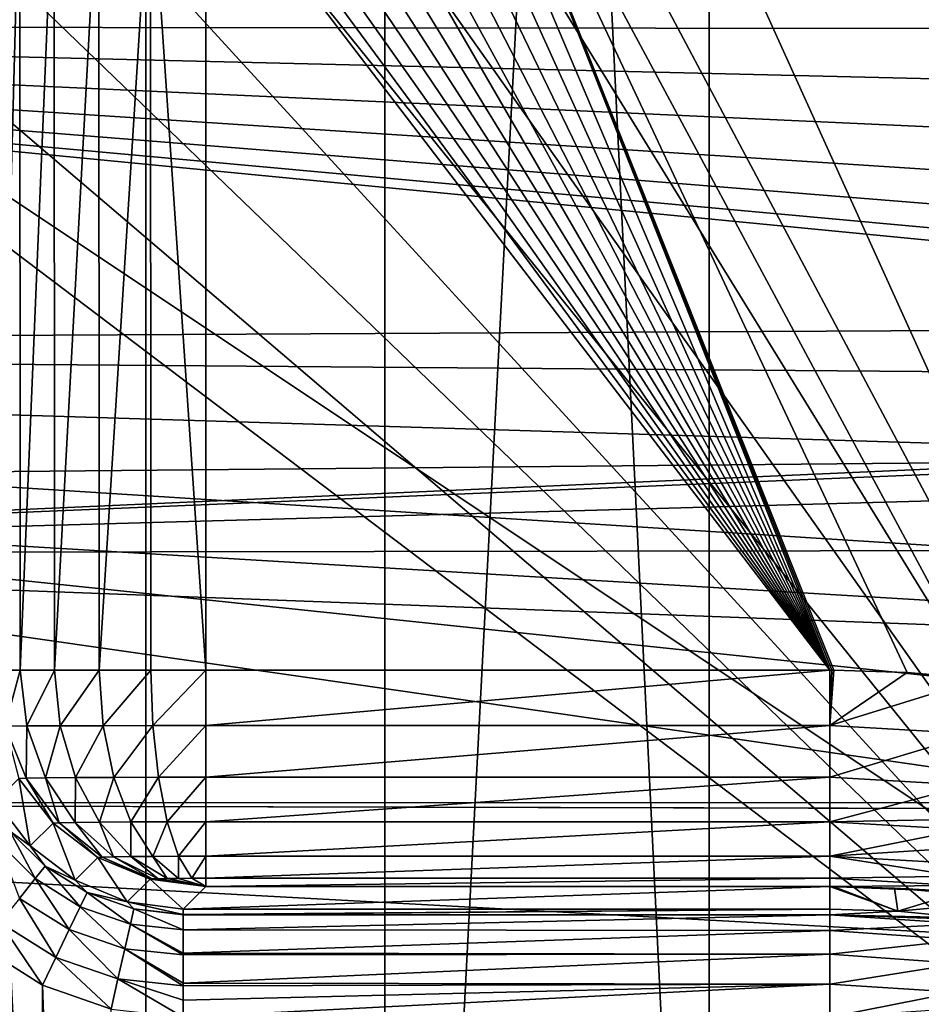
# Model space of a CAD drawing. Header units: millimetres. Extents: x -40 to 40, y -40 to 40.
# Tile 108 of 256: x -26.7 to -22.6, y 4.6 to 9.1. Entities that reach past the tile are written whole.
import ezdxf

# ---------------------------------------------------------------- set-up
doc = ezdxf.new("R2010")
doc.units = ezdxf.units.MM
doc.header["$LTSCALE"] = 26.699852
for name, color, linetype in [('1', 7, 'CONTINUOUS'), ('104', 7, 'CONTINUOUS'), ('109', 7, 'CONTINUOUS'), ('139', 7, 'CONTINUOUS'), ('142', 7, 'CONTINUOUS'), ('146', 7, 'CONTINUOUS'), ('16', 7, 'CONTINUOUS'), ('48', 7, 'CONTINUOUS'), ('60', 7, 'CONTINUOUS'), ('629', 7, 'CONTINUOUS'), ('763', 7, 'CONTINUOUS'), ('764', 7, 'CONTINUOUS'), ('765', 7, 'CONTINUOUS'), ('771', 7, 'CONTINUOUS'), ('778', 7, 'CONTINUOUS'), ('779', 7, 'CONTINUOUS'), ('780', 7, 'CONTINUOUS'), ('781', 7, 'CONTINUOUS'), ('782', 7, 'CONTINUOUS'), ('783', 7, 'CONTINUOUS'), ('785', 7, 'CONTINUOUS')]:
    doc.layers.add(name, color=color, linetype=linetype)

msp = doc.modelspace()

# ---------------------------------------------------------------- linework, layer by layer
at = {"layer": '1', "linetype": 'Continuous'}
for points in [[(-21.9451, 32.843), (-25.0583, 30.5341), (-21.9445, -32.8434), (-21.9451, 32.843)], [(-25.0583, 30.5341), (-27.9306, 27.9309), (-25.0582, -30.5342), (-25.0583, 30.5341)], [(-21.9445, -32.8434), (-25.0583, 30.5341), (-25.0582, -30.5342), (-21.9445, -32.8434)], [(-25.0582, -30.5342), (-27.9306, 27.9309), (-27.9309, -27.9306), (-25.0582, -30.5342)]]:
    msp.add_3dface(points, dxfattribs=at)
at = {"layer": '104', "linetype": 'Continuous'}
for points in [[(-30.4337, 9.8888, -730), (-31.3007, 6.6534, -730), (0, 8.05, -730), (-30.4337, 9.8888, -730)], [(30.4335, 9.8895, -730), (-30.4337, 9.8888, -730), (0, 8.05, -730), (30.4335, 9.8895, -730)], [(0, 8.05, -730), (-31.3007, 6.6534, -730), (-1.5705, 7.8953, -730), (0, 8.05, -730)], [(-1.5705, 7.8953, -730), (-31.3007, 6.6534, -730), (-3.0804, 7.4373, -730), (-1.5705, 7.8953, -730)], [(-3.0804, 7.4373, -730), (-31.3007, 6.6534, -730), (-4.4723, 6.6933, -730), (-3.0804, 7.4373, -730)], [(-31.3007, 6.6534, -730), (-31.8247, 3.3452, -730), (-5.6924, 5.6921, -730), (-31.3007, 6.6534, -730)], [(-4.4723, 6.6933, -730), (-31.3007, 6.6534, -730), (-5.6924, 5.6921, -730), (-4.4723, 6.6933, -730)], [(-31.8247, 3.3452, -730), (-23.483, 3.9707, -730), (-5.6924, 5.6921, -730), (-31.8247, 3.3452, -730)], [(-5.6924, 5.6921, -730), (-23.483, 3.9707, -730), (-6.6934, 4.4723, -730), (-5.6924, 5.6921, -730)]]:
    msp.add_3dface(points, dxfattribs=at)
at = {"layer": '109', "linetype": 'Continuous'}
for points in [[(-31.74, 6.9873, -733), (-30.7983, 10.3786, -733), (-7.9072, 7.2087, -733), (-31.74, 6.9873, -733)], [(-7.9072, 7.2087, -733), (-30.7983, 10.3786, -733), (-6.4476, 8.5392, -733), (-7.9072, 7.2087, -733)], [(-6.4476, 8.5392, -733), (-30.7983, 10.3786, -733), (-4.7692, 9.5784, -733), (-6.4476, 8.5392, -733)], [(-9.0973, 5.6329, -733), (-31.74, 6.9873, -733), (-7.9072, 7.2087, -733), (-9.0973, 5.6329, -733)], [(-32.3094, 3.515, -733), (-31.74, 6.9873, -733), (-9.9773, 3.8656, -733), (-32.3094, 3.515, -733)], [(-9.9773, 3.8656, -733), (-31.74, 6.9873, -733), (-9.0973, 5.6329, -733), (-9.9773, 3.8656, -733)]]:
    msp.add_3dface(points, dxfattribs=at)
at = {"layer": '139', "linetype": 'Continuous'}
for points in [[(-26.6422, -4.6571, -733), (-26.9267, 4.8358, -733), (-26.9268, -4.8359, -733), (-26.6422, -4.6571, -733)], [(-26.6426, 4.6573, -733), (-26.9267, 4.8358, -733), (-26.6422, -4.6571, -733), (-26.6426, 4.6573, -733)], [(-26.3254, 4.5463, -733), (-26.6426, 4.6573, -733), (-26.3254, -4.5463, -733), (-26.3254, 4.5463, -733)], [(-26.3254, -4.5463, -733), (-26.6426, 4.6573, -733), (-26.6422, -4.6571, -733), (-26.3254, -4.5463, -733)]]:
    msp.add_3dface(points, dxfattribs=at)
at = {"layer": '142', "linetype": 'Continuous'}
for points in [[(-20.7159, 3.4651, -743.4395), (-25.6898, 14.4411, -743.2479), (-20.5297, 14.5087, -743.2467), (-20.7159, 3.4651, -743.4395)], [(-26.4436, 14.2402, -743.2514), (-25.6898, 14.4411, -743.2479), (-20.7159, 3.4651, -743.4395), (-26.4436, 14.2402, -743.2514)], [(-27.1523, 13.9117, -743.2572), (-26.4436, 14.2402, -743.2514), (-20.7159, 3.4651, -743.4395), (-27.1523, 13.9117, -743.2572)], [(-27.793, 13.466, -743.2649), (-27.1523, 13.9117, -743.2572), (-20.7159, 3.4651, -743.4395), (-27.793, 13.466, -743.2649)], [(-28.3466, 12.9168, -743.2745), (-27.793, 13.466, -743.2649), (-20.7159, 3.4651, -743.4395), (-28.3466, 12.9168, -743.2745)], [(-28.7971, 12.2804, -743.2856), (-28.3466, 12.9168, -743.2745), (-20.7159, 3.4651, -743.4395), (-28.7971, 12.2804, -743.2856)], [(-29.131, 11.5755, -743.2979), (-28.7971, 12.2804, -743.2856), (-20.7159, 3.4651, -743.4395), (-29.131, 11.5755, -743.2979)], [(-29.338, 10.8245, -743.3111), (-29.131, 11.5755, -743.2979), (-20.7159, 3.4651, -743.4395), (-29.338, 10.8245, -743.3111)], [(-29.4123, 10.048, -743.3246), (-29.338, 10.8245, -743.3111), (-20.7159, 3.4651, -743.4395), (-29.4123, 10.048, -743.3246)], [(-29.4698, 3.4651, -743.4395), (-29.4123, 10.048, -743.3246), (-20.7159, 3.4651, -743.4395), (-29.4698, 3.4651, -743.4395)]]:
    msp.add_3dface(points, dxfattribs=at)
at = {"layer": '146', "linetype": 'Continuous'}
for points in [[(-29.4827, 1.9913, -823.9652), (-24.9125, 14.5088, -823.7467), (-2.4565, 1.9913, -823.9652), (-29.4827, 1.9913, -823.9652)], [(-24.9125, 14.5088, -823.7467), (-29.4827, 1.9913, -823.9652), (-25.6898, 14.4411, -823.7479), (-24.9125, 14.5088, -823.7467)], [(-24.9125, 14.5088, -823.7467), (-1.7467, 14.5087, -823.7467), (-2.4565, 1.9913, -823.9652), (-24.9125, 14.5088, -823.7467)], [(-25.6898, 14.4411, -823.7479), (-29.4827, 1.9913, -823.9652), (-26.4436, 14.2402, -823.7514), (-25.6898, 14.4411, -823.7479)], [(-26.4436, 14.2402, -823.7514), (-29.4827, 1.9913, -823.9652), (-27.1523, 13.9117, -823.7572), (-26.4436, 14.2402, -823.7514)]]:
    msp.add_3dface(points, dxfattribs=at)
at = {"layer": '16', "linetype": 'Continuous'}
for points in [[(-32.7609, 9.0952, -3.5), (-31.5856, 12.5838, -3.5), (1.9612, 9.8127, -3.5), (-32.7609, 9.0952, -3.5)], [(1.7737, 9.0524, -3.5), (-32.7609, 9.0952, -3.5), (1.9612, 9.8127, -3.5), (1.7737, 9.0524, -3.5)], [(-33.5521, 5.5004, -3.5), (-32.7609, 9.0952, -3.5), (4.2222, 5.5047, -3.5), (-33.5521, 5.5004, -3.5)], [(1.7737, 8.2688, -3.5), (-32.7609, 9.0952, -3.5), (1.7737, 9.0524, -3.5), (1.7737, 8.2688, -3.5)], [(1.9613, 7.5076, -3.5), (-32.7609, 9.0952, -3.5), (1.7737, 8.2688, -3.5), (1.9613, 7.5076, -3.5)], [(2.3253, 6.814, -3.5), (-32.7609, 9.0952, -3.5), (1.9613, 7.5076, -3.5), (2.3253, 6.814, -3.5)], [(2.8449, 6.2276, -3.5), (-32.7609, 9.0952, -3.5), (2.3253, 6.814, -3.5), (2.8449, 6.2276, -3.5)], [(3.4895, 5.7826, -3.5), (-32.7609, 9.0952, -3.5), (2.8449, 6.2276, -3.5), (3.4895, 5.7826, -3.5)], [(4.2222, 5.5047, -3.5), (-32.7609, 9.0952, -3.5), (3.4895, 5.7826, -3.5), (4.2222, 5.5047, -3.5)], [(-33.9501, 1.8406, -3.5), (-33.5521, 5.5004, -3.5), (33.9501, 1.8406, -3.5), (-33.9501, 1.8406, -3.5)], [(5, 5.4103, -3.5), (-33.5521, 5.5004, -3.5), (4.2222, 5.5047, -3.5), (5, 5.4103, -3.5)], [(33.9501, 1.8406, -3.5), (-33.5521, 5.5004, -3.5), (5, 5.4103, -3.5), (33.9501, 1.8406, -3.5)]]:
    msp.add_3dface(points, dxfattribs=at)
at = {"layer": '48', "linetype": 'Continuous'}
for points in [[(-37.0295, 7.6106, -14), (-36.0693, 11.3184, -14), (-1.5504, 7.7938, -14), (-37.0295, 7.6106, -14)], [(-36.0693, 11.3184, -14), (36.0695, 11.3179, -14), (0.0011, 7.9465, -14), (-36.0693, 11.3184, -14)], [(-1.5504, 7.7938, -14), (-36.0693, 11.3184, -14), (-0.7781, 7.9084, -14), (-1.5504, 7.7938, -14)], [(-0.7781, 7.9084, -14), (-36.0693, 11.3184, -14), (0.0011, 7.9465, -14), (-0.7781, 7.9084, -14)], [(-3.0415, 7.3415, -14), (-37.0295, 7.6106, -14), (-1.5504, 7.7938, -14), (-3.0415, 7.3415, -14)], [(-37.6094, 3.8257, -14), (-37.0295, 7.6106, -14), (-6.6072, 4.415, -14), (-37.6094, 3.8257, -14)], [(-6.6072, 4.415, -14), (-37.0295, 7.6106, -14), (-5.6189, 5.6192, -14), (-6.6072, 4.415, -14)], [(-5.6189, 5.6192, -14), (-37.0295, 7.6106, -14), (-4.4148, 6.6073, -14), (-5.6189, 5.6192, -14)], [(-4.4148, 6.6073, -14), (-37.0295, 7.6106, -14), (-3.0415, 7.3415, -14), (-4.4148, 6.6073, -14)]]:
    msp.add_3dface(points, dxfattribs=at)
at = {"layer": '60', "linetype": 'Continuous'}
for points in [[(-23.5587, 26.1655, -11.5), (-23.5583, -26.1659, -11.5), (-20.6948, 28.4846, -11.5), (-23.5587, 26.1655, -11.5)], [(-23.5583, -26.1659, -11.5), (-20.6939, -28.4853, -11.5), (-20.6948, 28.4846, -11.5), (-23.5583, -26.1659, -11.5)], [(-26.165, 23.5593, -11.5), (-26.1645, -23.5599, -11.5), (-23.5587, 26.1655, -11.5), (-26.165, 23.5593, -11.5)], [(-26.1645, -23.5599, -11.5), (-23.5583, -26.1659, -11.5), (-23.5587, 26.1655, -11.5), (-26.1645, -23.5599, -11.5)], [(-28.4841, 20.6956, -11.5), (-28.4837, -20.6961, -11.5), (-26.165, 23.5593, -11.5), (-28.4841, 20.6956, -11.5)], [(-28.4837, -20.6961, -11.5), (-26.1645, -23.5599, -11.5), (-26.165, 23.5593, -11.5), (-28.4837, -20.6961, -11.5)]]:
    msp.add_3dface(points, dxfattribs=at)
at = {"layer": '629', "linetype": 'Continuous'}
for points in [[(-17.5509, 14.5087, -821.2533), (-29.4123, 10.048, -821.1754), (-17.7718, 2.286, -821.0399), (-17.5509, 14.5087, -821.2533)], [(-29.4123, 10.048, -821.1754), (-29.4827, 1.9913, -821.0348), (-17.7718, 2.286, -821.0399), (-29.4123, 10.048, -821.1754)]]:
    msp.add_3dface(points, dxfattribs=at)
at = {"layer": '763', "linetype": 'Continuous'}
for points in [[(-23, 5.0086, -733.4913), (-23, 4.982, -733.3389), (-22.6855, 4.9987, -733.4913), (-23, 5.0086, -733.4913)], [(-23, 4.982, -733.3389), (-22.3723, 4.9691, -733.4913), (-22.6855, 4.9987, -733.4913), (-23, 4.982, -733.3389)], [(-22.3733, 4.9615, -733.4124), (-22.3723, 4.9691, -733.4913), (-23, 4.982, -733.3389), (-22.3733, 4.9615, -733.4124)], [(-23, 4.9101, -733.2019), (-22.3759, 4.9408, -733.3335), (-23, 4.982, -733.3389), (-23, 4.9101, -733.2019)], [(-22.3759, 4.9408, -733.3335), (-22.3733, 4.9615, -733.4124), (-23, 4.982, -733.3389), (-22.3759, 4.9408, -733.3335)], [(-22.3852, 4.8668, -733.1959), (-22.3759, 4.9408, -733.3335), (-23, 4.9101, -733.2019), (-22.3852, 4.8668, -733.1959)], [(-23, 4.7997, -733.0934), (-22.3852, 4.8668, -733.1959), (-23, 4.9101, -733.2019), (-23, 4.7997, -733.0934)], [(-22.3991, 4.7569, -733.0899), (-22.3852, 4.8668, -733.1959), (-23, 4.7997, -733.0934), (-22.3991, 4.7569, -733.0899)], [(-23, 4.6615, -733.0239), (-22.3991, 4.7569, -733.0899), (-23, 4.7997, -733.0934), (-23, 4.6615, -733.0239)], [(-22.4159, 4.6242, -733.0238), (-22.3991, 4.7569, -733.0899), (-23, 4.6615, -733.0239), (-22.4159, 4.6242, -733.0238)], [(-23, 4.5087, -733), (-22.4159, 4.6242, -733.0238), (-23, 4.6615, -733.0239), (-23, 4.5087, -733)], [(-23, 4.5087, -733), (-22.4253, 4.5493, -733.0059), (-22.4159, 4.6242, -733.0238), (-23, 4.5087, -733)]]:
    msp.add_3dface(points, dxfattribs=at)
at = {"layer": '764', "linetype": 'Continuous'}
for points in [[(-23, 4.982, -733.3389), (-23, 5.0086, -733.4913), (-25.9916, 4.9822, -733.3394), (-23, 4.982, -733.3389)], [(-25.9916, 4.9822, -733.3394), (-23, 5.0086, -733.4913), (-25.9916, 4.9845, -733.3464), (-25.9916, 4.9822, -733.3394)], [(-25.9916, 4.9845, -733.3464), (-23, 5.0086, -733.4913), (-25.9916, 5.0086, -733.4913), (-25.9916, 4.9845, -733.3464)], [(-25.9916, 4.9126, -733.2054), (-23, 4.982, -733.3389), (-25.9916, 4.9822, -733.3394), (-25.9916, 4.9126, -733.2054)], [(-23, 4.9101, -733.2019), (-23, 4.982, -733.3389), (-25.9916, 4.9126, -733.2054), (-23, 4.9101, -733.2019)], [(-25.9916, 4.8058, -733.0979), (-23, 4.9101, -733.2019), (-25.9916, 4.9126, -733.2054), (-25.9916, 4.8058, -733.0979)], [(-23, 4.7997, -733.0934), (-23, 4.9101, -733.2019), (-25.9916, 4.8058, -733.0979), (-23, 4.7997, -733.0934)], [(-25.9916, 4.7966, -733.0913), (-23, 4.7997, -733.0934), (-25.9916, 4.8058, -733.0979), (-25.9916, 4.7966, -733.0913)], [(-23, 4.6615, -733.0239), (-23, 4.7997, -733.0934), (-25.9916, 4.6669, -733.0257), (-23, 4.6615, -733.0239)], [(-25.9916, 4.6669, -733.0257), (-23, 4.7997, -733.0934), (-25.9916, 4.7966, -733.0913), (-25.9916, 4.6669, -733.0257)], [(-25.9916, 4.6542, -733.0216), (-23, 4.6615, -733.0239), (-25.9916, 4.6669, -733.0257), (-25.9916, 4.6542, -733.0216)], [(-25.9916, 4.5087, -733), (-23, 4.5087, -733), (-23, 4.6615, -733.0239), (-25.9916, 4.5087, -733)], [(-25.9916, 4.5087, -733), (-23, 4.6615, -733.0239), (-25.9916, 4.5877, -733.0063), (-25.9916, 4.5087, -733)], [(-25.9916, 4.5877, -733.0063), (-23, 4.6615, -733.0239), (-25.9916, 4.6542, -733.0216), (-25.9916, 4.5877, -733.0063)]]:
    msp.add_3dface(points, dxfattribs=at)
at = {"layer": '765', "linetype": 'Continuous'}
for points in [[(-26.8576, 5.5085, -733.4881), (-26.793, 5.3693, -733.3433), (-26.6988, 5.3015, -733.4877), (-26.8576, 5.5085, -733.4881)], [(-26.85, 5.3239, -733.2025), (-26.6761, 5.15, -733.2025), (-26.793, 5.3693, -733.3433), (-26.85, 5.3239, -733.2025)], [(-26.793, 5.3693, -733.3433), (-26.6307, 5.207, -733.3433), (-26.6988, 5.3015, -733.4877), (-26.793, 5.3693, -733.3433)], [(-26.793, 5.3693, -733.3433), (-26.6761, 5.15, -733.2025), (-26.6307, 5.207, -733.3433), (-26.793, 5.3693, -733.3433)], [(-26.85, 5.3239, -733.2025), (-26.749, 5.0587, -733.0892), (-26.6761, 5.15, -733.2025), (-26.85, 5.3239, -733.2025)], [(-26.6988, 5.3015, -733.4877), (-26.6307, 5.207, -733.3433), (-26.4916, 5.1425, -733.4881), (-26.6988, 5.3015, -733.4877)], [(-26.6761, 5.15, -733.2025), (-26.4678, 5.0196, -733.203), (-26.6307, 5.207, -733.3433), (-26.6761, 5.15, -733.2025)], [(-26.6307, 5.207, -733.3433), (-26.4678, 5.0196, -733.203), (-26.4362, 5.0851, -733.3438), (-26.6307, 5.207, -733.3433)], [(-26.6307, 5.207, -733.3433), (-26.4362, 5.0851, -733.3438), (-26.4916, 5.1425, -733.4881), (-26.6307, 5.207, -733.3433)], [(-26.749, 5.0587, -733.0892), (-26.5184, 4.9144, -733.0896), (-26.6761, 5.15, -733.2025), (-26.749, 5.0587, -733.0892)], [(-26.6761, 5.15, -733.2025), (-26.5184, 4.9144, -733.0896), (-26.4678, 5.0196, -733.203), (-26.6761, 5.15, -733.2025)], [(-26.4916, 5.1425, -733.4881), (-26.4362, 5.0851, -733.3438), (-26.2504, 5.0426, -733.4893), (-26.4916, 5.1425, -733.4881)], [(-26.8381, 4.9469, -733.0206), (-26.5804, 4.7857, -733.0208), (-26.749, 5.0587, -733.0892), (-26.8381, 4.9469, -733.0206)], [(-26.749, 5.0587, -733.0892), (-26.5804, 4.7857, -733.0208), (-26.5184, 4.9144, -733.0896), (-26.749, 5.0587, -733.0892)], [(-26.4678, 5.0196, -733.203), (-26.2357, 4.9391, -733.204), (-26.4362, 5.0851, -733.3438), (-26.4678, 5.0196, -733.203)], [(-26.4362, 5.0851, -733.3438), (-26.2357, 4.9391, -733.204), (-26.2196, 5.0097, -733.345), (-26.4362, 5.0851, -733.3438)], [(-26.4362, 5.0851, -733.3438), (-26.2196, 5.0097, -733.345), (-26.2504, 5.0426, -733.4893), (-26.4362, 5.0851, -733.3438)], [(-26.5184, 4.9144, -733.0896), (-26.2616, 4.8256, -733.0903), (-26.4678, 5.0196, -733.203), (-26.5184, 4.9144, -733.0896)], [(-26.4678, 5.0196, -733.203), (-26.2616, 4.8256, -733.0903), (-26.2357, 4.9391, -733.204), (-26.4678, 5.0196, -733.203)], [(-25.9916, 4.9845, -733.3464), (-25.9916, 5.0086, -733.4913), (-26.2504, 5.0426, -733.4893), (-25.9916, 4.9845, -733.3464)], [(-26.2196, 5.0097, -733.345), (-25.9916, 4.9845, -733.3464), (-26.2504, 5.0426, -733.4893), (-26.2196, 5.0097, -733.345)], [(-26.2357, 4.9391, -733.204), (-25.9916, 4.9126, -733.2054), (-26.2196, 5.0097, -733.345), (-26.2357, 4.9391, -733.204)], [(-25.9916, 4.9822, -733.3394), (-25.9916, 4.9845, -733.3464), (-26.2196, 5.0097, -733.345), (-25.9916, 4.9822, -733.3394)], [(-25.9916, 4.9126, -733.2054), (-25.9916, 4.9822, -733.3394), (-26.2196, 5.0097, -733.345), (-25.9916, 4.9126, -733.2054)], [(-26.9267, 4.8358, -733), (-26.6426, 4.6573, -733), (-26.8381, 4.9469, -733.0206), (-26.9267, 4.8358, -733)], [(-26.8381, 4.9469, -733.0206), (-26.6426, 4.6573, -733), (-26.5804, 4.7857, -733.0208), (-26.8381, 4.9469, -733.0206)], [(-26.2616, 4.8256, -733.0903), (-25.9916, 4.7966, -733.0913), (-26.2357, 4.9391, -733.204), (-26.2616, 4.8256, -733.0903)], [(-25.9916, 4.8058, -733.0979), (-25.9916, 4.9126, -733.2054), (-26.2357, 4.9391, -733.204), (-25.9916, 4.8058, -733.0979)], [(-25.9916, 4.7966, -733.0913), (-25.9916, 4.8058, -733.0979), (-26.2357, 4.9391, -733.204), (-25.9916, 4.7966, -733.0913)], [(-26.5804, 4.7857, -733.0208), (-26.2933, 4.6865, -733.0211), (-26.5184, 4.9144, -733.0896), (-26.5804, 4.7857, -733.0208)], [(-26.5184, 4.9144, -733.0896), (-26.2933, 4.6865, -733.0211), (-26.2616, 4.8256, -733.0903), (-26.5184, 4.9144, -733.0896)], [(-26.6426, 4.6573, -733), (-26.3254, 4.5463, -733), (-26.5804, 4.7857, -733.0208), (-26.6426, 4.6573, -733)], [(-26.5804, 4.7857, -733.0208), (-26.3254, 4.5463, -733), (-26.2933, 4.6865, -733.0211), (-26.5804, 4.7857, -733.0208)], [(-26.2933, 4.6865, -733.0211), (-25.9916, 4.6542, -733.0216), (-26.2616, 4.8256, -733.0903), (-26.2933, 4.6865, -733.0211)], [(-25.9916, 4.6669, -733.0257), (-25.9916, 4.7966, -733.0913), (-26.2616, 4.8256, -733.0903), (-25.9916, 4.6669, -733.0257)], [(-25.9916, 4.6542, -733.0216), (-25.9916, 4.6669, -733.0257), (-26.2616, 4.8256, -733.0903), (-25.9916, 4.6542, -733.0216)], [(-26.3254, 4.5463, -733), (-25.9916, 4.5087, -733), (-26.2933, 4.6865, -733.0211), (-26.3254, 4.5463, -733)], [(-25.9916, 4.5877, -733.0063), (-25.9916, 4.6542, -733.0216), (-26.2933, 4.6865, -733.0211), (-25.9916, 4.5877, -733.0063)], [(-25.9916, 4.5087, -733), (-25.9916, 4.5877, -733.0063), (-26.2933, 4.6865, -733.0211), (-25.9916, 4.5087, -733)]]:
    msp.add_3dface(points, dxfattribs=at)
at = {"layer": '771', "linetype": 'Continuous'}
for points in [[(-23, 6.1136, -740.5), (-24.8867, 10.8864, -740.5), (-25.0173, 10.8778, -740.5), (-23, 6.1136, -740.5)], [(-19.5248, 10.8864, -740.5), (-24.8867, 10.8864, -740.5), (-22.3034, 6.0738, -740.5), (-19.5248, 10.8864, -740.5)], [(-22.3034, 6.0738, -740.5), (-24.8867, 10.8864, -740.5), (-22.6419, 6.1031, -740.5), (-22.3034, 6.0738, -740.5)], [(-22.6419, 6.1031, -740.5), (-24.8867, 10.8864, -740.5), (-22.9815, 6.1136, -740.5), (-22.6419, 6.1031, -740.5)], [(-22.9815, 6.1136, -740.5), (-24.8867, 10.8864, -740.5), (-22.9907, 6.1136, -740.5), (-22.9815, 6.1136, -740.5)], [(-22.9907, 6.1136, -740.5), (-24.8867, 10.8864, -740.5), (-23, 6.1136, -740.5), (-22.9907, 6.1136, -740.5)], [(-25.2692, 10.8103, -740.5), (-23, 6.1136, -740.5), (-25.1455, 10.8523, -740.5), (-25.2692, 10.8103, -740.5)], [(-25.1455, 10.8523, -740.5), (-23, 6.1136, -740.5), (-25.0173, 10.8778, -740.5), (-25.1455, 10.8523, -740.5)], [(-25.3864, 10.7525, -740.5), (-23, 6.1136, -740.5), (-25.2692, 10.8103, -740.5), (-25.3864, 10.7525, -740.5)], [(-25.4952, 10.6798, -740.5), (-23, 6.1136, -740.5), (-25.3864, 10.7525, -740.5), (-25.4952, 10.6798, -740.5)], [(-25.5935, 10.5936, -740.5), (-23, 6.1136, -740.5), (-25.4952, 10.6798, -740.5), (-25.5935, 10.5936, -740.5)], [(-25.6798, 10.4952, -740.5), (-23, 6.1136, -740.5), (-25.5935, 10.5936, -740.5), (-25.6798, 10.4952, -740.5)], [(-25.7525, 10.3864, -740.5), (-23, 6.1136, -740.5), (-25.6798, 10.4952, -740.5), (-25.7525, 10.3864, -740.5)], [(-25.8103, 10.2691, -740.5), (-23, 6.1136, -740.5), (-25.7525, 10.3864, -740.5), (-25.8103, 10.2691, -740.5)], [(-25.8523, 10.1453, -740.5), (-23, 6.1136, -740.5), (-25.8103, 10.2691, -740.5), (-25.8523, 10.1453, -740.5)], [(-25.8778, 10.0171, -740.5), (-23, 6.1136, -740.5), (-25.8523, 10.1453, -740.5), (-25.8778, 10.0171, -740.5)], [(-25.8864, 9.8865, -740.5), (-23, 6.1136, -740.5), (-25.8778, 10.0171, -740.5), (-25.8864, 9.8865, -740.5)], [(-25.8864, 6.1136, -740.5), (-23, 6.1136, -740.5), (-25.8864, 9.8865, -740.5), (-25.8864, 6.1136, -740.5)]]:
    msp.add_3dface(points, dxfattribs=at)
at = {"layer": '778', "linetype": 'Continuous'}
for points in [[(-22.6419, 6.1031, -740.5), (-22.9815, 6.1136, -740.5), (-23, 5.8576, -740.4667), (-22.6419, 6.1031, -740.5)], [(-22.9815, 6.1136, -740.5), (-22.9907, 6.1136, -740.5), (-23, 5.8576, -740.4667), (-22.9815, 6.1136, -740.5)], [(-22.9907, 6.1136, -740.5), (-23, 6.1136, -740.5), (-23, 5.8576, -740.4667), (-22.9907, 6.1136, -740.5)], [(-22.3034, 6.0738, -740.5), (-22.6419, 6.1031, -740.5), (-23, 5.8576, -740.4667), (-22.3034, 6.0738, -740.5)], [(-22.3326, 5.8193, -740.4666), (-22.3034, 6.0738, -740.5), (-23, 5.8576, -740.4667), (-22.3326, 5.8193, -740.4666)], [(-23, 5.6187, -740.3689), (-22.3326, 5.8193, -740.4666), (-23, 5.8576, -740.4667), (-23, 5.6187, -740.3689)], [(-22.3598, 5.5818, -740.3688), (-22.3326, 5.8193, -740.4666), (-23, 5.6187, -740.3689), (-22.3598, 5.5818, -740.3688)], [(-23, 5.4127, -740.2133), (-22.3598, 5.5818, -740.3688), (-23, 5.6187, -740.3689), (-23, 5.4127, -740.2133)], [(-22.3777, 5.4255, -740.2578), (-22.3598, 5.5818, -740.3688), (-23, 5.4127, -740.2133), (-22.3777, 5.4255, -740.2578)], [(-22.3833, 5.3771, -740.2129), (-22.3777, 5.4255, -740.2578), (-23, 5.4127, -740.2133), (-22.3833, 5.3771, -740.2129)], [(-23, 5.2535, -740.01), (-22.3833, 5.3771, -740.2129), (-23, 5.4127, -740.2133), (-23, 5.2535, -740.01)], [(-22.3931, 5.2916, -740.1166), (-22.3833, 5.3771, -740.2129), (-23, 5.2535, -740.01), (-22.3931, 5.2916, -740.1166)], [(-22.4014, 5.2193, -740.0102), (-22.3931, 5.2916, -740.1166), (-23, 5.2535, -740.01), (-22.4014, 5.2193, -740.0102)], [(-23, 5.1516, -739.7728), (-22.4081, 5.161, -739.8948), (-23, 5.2535, -740.01), (-23, 5.1516, -739.7728)], [(-22.4081, 5.161, -739.8948), (-22.4014, 5.2193, -740.0102), (-23, 5.2535, -740.01), (-22.4081, 5.161, -739.8948)], [(-22.413, 5.118, -739.7728), (-22.4081, 5.161, -739.8948), (-23, 5.1516, -739.7728), (-22.413, 5.118, -739.7728)], [(-23, 5.1138, -739.5175), (-22.413, 5.118, -739.7728), (-23, 5.1516, -739.7728), (-23, 5.1138, -739.5175)], [(-22.4161, 5.091, -739.6463), (-22.413, 5.118, -739.7728), (-23, 5.1138, -739.5175), (-22.4161, 5.091, -739.6463)], [(-22.9922, 5.1138, -739.5175), (-22.4161, 5.091, -739.6463), (-23, 5.1138, -739.5175), (-22.9922, 5.1138, -739.5175)], [(-22.9845, 5.1137, -739.5175), (-22.4161, 5.091, -739.6463), (-22.9922, 5.1138, -739.5175), (-22.9845, 5.1137, -739.5175)], [(-22.7004, 5.105, -739.5175), (-22.4161, 5.091, -739.6463), (-22.9845, 5.1137, -739.5175), (-22.7004, 5.105, -739.5175)], [(-22.4173, 5.0805, -739.5175), (-22.4161, 5.091, -739.6463), (-22.7004, 5.105, -739.5175), (-22.4173, 5.0805, -739.5175)]]:
    msp.add_3dface(points, dxfattribs=at)
at = {"layer": '779', "linetype": 'Continuous'}
for points in [[(-22.6855, 4.9987, -733.4913), (-22.9922, 5.1138, -739.5175), (-23, 5.1138, -739.5175), (-22.6855, 4.9987, -733.4913)], [(-23, 5.0086, -733.4913), (-22.6855, 4.9987, -733.4913), (-23, 5.1138, -739.5175), (-23, 5.0086, -733.4913)], [(-22.6855, 4.9987, -733.4913), (-22.9845, 5.1137, -739.5175), (-22.9922, 5.1138, -739.5175), (-22.6855, 4.9987, -733.4913)], [(-22.6855, 4.9987, -733.4913), (-22.7004, 5.105, -739.5175), (-22.9845, 5.1137, -739.5175), (-22.6855, 4.9987, -733.4913)], [(-22.6855, 4.9987, -733.4913), (-22.4173, 5.0805, -739.5175), (-22.7004, 5.105, -739.5175), (-22.6855, 4.9987, -733.4913)], [(-22.4173, 5.0805, -739.5175), (-22.6855, 4.9987, -733.4913), (-22.3948, 5.0249, -736.5052), (-22.4173, 5.0805, -739.5175)], [(-22.6855, 4.9987, -733.4913), (-22.3723, 4.9691, -733.4913), (-22.3948, 5.0249, -736.5052), (-22.6855, 4.9987, -733.4913)]]:
    msp.add_3dface(points, dxfattribs=at)
at = {"layer": '780', "linetype": 'Continuous'}
for points in [[(-25.9916, 5.0086, -733.4913), (-23, 5.0086, -733.4913), (-23, 5.1138, -739.5175), (-25.9916, 5.0086, -733.4913)], [(-25.9916, 5.0086, -733.4913), (-23, 5.1138, -739.5175), (-25.8864, 5.1138, -739.5175), (-25.9916, 5.0086, -733.4913)]]:
    msp.add_3dface(points, dxfattribs=at)
at = {"layer": '781', "linetype": 'Continuous'}
for points in [[(-23, 6.1136, -740.5), (-25.8864, 6.1136, -740.5), (-25.8864, 5.8576, -740.4667), (-23, 6.1136, -740.5)], [(-23, 5.8576, -740.4667), (-23, 6.1136, -740.5), (-25.8864, 5.8576, -740.4667), (-23, 5.8576, -740.4667)], [(-25.8864, 5.6187, -740.3689), (-23, 5.8576, -740.4667), (-25.8864, 5.8576, -740.4667), (-25.8864, 5.6187, -740.3689)], [(-23, 5.6187, -740.3689), (-23, 5.8576, -740.4667), (-25.8864, 5.6187, -740.3689), (-23, 5.6187, -740.3689)], [(-23, 5.4127, -740.2133), (-23, 5.6187, -740.3689), (-25.8864, 5.4127, -740.2133), (-23, 5.4127, -740.2133)], [(-25.8864, 5.4127, -740.2133), (-23, 5.6187, -740.3689), (-25.8864, 5.6187, -740.3689), (-25.8864, 5.4127, -740.2133)], [(-23, 5.2535, -740.01), (-23, 5.4127, -740.2133), (-25.8864, 5.2535, -740.01), (-23, 5.2535, -740.01)], [(-25.8864, 5.2535, -740.01), (-23, 5.4127, -740.2133), (-25.8864, 5.4127, -740.2133), (-25.8864, 5.2535, -740.01)], [(-23, 5.1516, -739.7728), (-23, 5.2535, -740.01), (-25.8864, 5.1516, -739.7728), (-23, 5.1516, -739.7728)], [(-25.8864, 5.1516, -739.7728), (-23, 5.2535, -740.01), (-25.8864, 5.2535, -740.01), (-25.8864, 5.1516, -739.7728)], [(-23, 5.1138, -739.5175), (-23, 5.1516, -739.7728), (-25.8864, 5.1138, -739.5175), (-23, 5.1138, -739.5175)], [(-25.8864, 5.1138, -739.5175), (-23, 5.1516, -739.7728), (-25.8864, 5.1516, -739.7728), (-25.8864, 5.1138, -739.5175)]]:
    msp.add_3dface(points, dxfattribs=at)
at = {"layer": '782', "linetype": 'Continuous'}
for points in [[(-26.8147, 5.8556, -739.7678), (-26.7464, 6.1136, -740.0103), (-26.8484, 6.1136, -739.7729), (-26.8147, 5.8556, -739.7678)], [(-26.7154, 5.8563, -739.9965), (-26.7464, 6.1136, -740.0103), (-26.8147, 5.8556, -739.7678), (-26.7154, 5.8563, -739.9965)], [(-26.7154, 5.8563, -739.9965), (-26.5869, 6.1136, -740.2137), (-26.7464, 6.1136, -740.0103), (-26.7154, 5.8563, -739.9965)], [(-26.5611, 5.8568, -740.1919), (-26.5869, 6.1136, -740.2137), (-26.7154, 5.8563, -739.9965), (-26.5611, 5.8568, -740.1919)], [(-26.5611, 5.8568, -740.1919), (-26.3806, 6.1136, -740.3693), (-26.5869, 6.1136, -740.2137), (-26.5611, 5.8568, -740.1919)], [(-26.3622, 5.8572, -740.3414), (-26.3806, 6.1136, -740.3693), (-26.5611, 5.8568, -740.1919), (-26.3622, 5.8572, -740.3414)], [(-26.3622, 5.8572, -740.3414), (-26.1414, 6.1136, -740.4669), (-26.3806, 6.1136, -740.3693), (-26.3622, 5.8572, -740.3414)], [(-26.1318, 5.8575, -740.435), (-26.1414, 6.1136, -740.4669), (-26.3622, 5.8572, -740.3414), (-26.1318, 5.8575, -740.435)], [(-26.1318, 5.8575, -740.435), (-25.8864, 6.1136, -740.5), (-26.1414, 6.1136, -740.4669), (-26.1318, 5.8575, -740.435)], [(-25.8864, 5.8576, -740.4667), (-25.8864, 6.1136, -740.5), (-26.1318, 5.8575, -740.435), (-25.8864, 5.8576, -740.4667)], [(-26.718, 5.6151, -739.7446), (-26.7154, 5.8563, -739.9965), (-26.8147, 5.8556, -739.7678), (-26.718, 5.6151, -739.7446)], [(-26.718, 5.6151, -739.7446), (-26.8147, 5.8556, -739.7678), (-26.7522, 5.6138, -739.5238), (-26.718, 5.6151, -739.7446)], [(-26.6286, 5.6162, -739.9491), (-26.7154, 5.8563, -739.9965), (-26.718, 5.6151, -739.7446), (-26.6286, 5.6162, -739.9491)], [(-26.6286, 5.6162, -739.9491), (-26.5611, 5.8568, -740.1919), (-26.7154, 5.8563, -739.9965), (-26.6286, 5.6162, -739.9491)], [(-26.4901, 5.6172, -740.1238), (-26.5611, 5.8568, -740.1919), (-26.6286, 5.6162, -739.9491), (-26.4901, 5.6172, -740.1238)], [(-26.4901, 5.6172, -740.1238), (-26.3622, 5.8572, -740.3414), (-26.5611, 5.8568, -740.1919), (-26.4901, 5.6172, -740.1238)], [(-26.3119, 5.618, -740.2572), (-26.3622, 5.8572, -740.3414), (-26.4901, 5.6172, -740.1238), (-26.3119, 5.618, -740.2572)], [(-26.3119, 5.618, -740.2572), (-26.1318, 5.8575, -740.435), (-26.3622, 5.8572, -740.3414), (-26.3119, 5.618, -740.2572)], [(-26.1058, 5.6185, -740.3407), (-26.1318, 5.8575, -740.435), (-26.3119, 5.618, -740.2572), (-26.1058, 5.6185, -740.3407)], [(-26.1058, 5.6185, -740.3407), (-25.8864, 5.8576, -740.4667), (-26.1318, 5.8575, -740.435), (-26.1058, 5.6185, -740.3407)], [(-25.8864, 5.6187, -740.3689), (-25.8864, 5.8576, -740.4667), (-26.1058, 5.6185, -740.3407), (-25.8864, 5.6187, -740.3689)], [(-26.5933, 5.4067, -739.5247), (-26.718, 5.6151, -739.7446), (-26.7522, 5.6138, -739.5238), (-26.5933, 5.4067, -739.5247)], [(-26.565, 5.4083, -739.7048), (-26.6286, 5.6162, -739.9491), (-26.718, 5.6151, -739.7446), (-26.565, 5.4083, -739.7048)], [(-26.565, 5.4083, -739.7048), (-26.718, 5.6151, -739.7446), (-26.5933, 5.4067, -739.5247), (-26.565, 5.4083, -739.7048)], [(-26.4918, 5.4097, -739.8715), (-26.4901, 5.6172, -740.1238), (-26.6286, 5.6162, -739.9491), (-26.4918, 5.4097, -739.8715)], [(-26.4918, 5.4097, -739.8715), (-26.6286, 5.6162, -739.9491), (-26.565, 5.4083, -739.7048), (-26.4918, 5.4097, -739.8715)], [(-26.3787, 5.411, -740.0138), (-26.4901, 5.6172, -740.1238), (-26.4918, 5.4097, -739.8715), (-26.3787, 5.411, -740.0138)], [(-26.3787, 5.411, -740.0138), (-26.3119, 5.618, -740.2572), (-26.4901, 5.6172, -740.1238), (-26.3787, 5.411, -740.0138)], [(-26.2332, 5.4119, -740.1224), (-26.3119, 5.618, -740.2572), (-26.3787, 5.411, -740.0138), (-26.2332, 5.4119, -740.1224)], [(-26.2332, 5.4119, -740.1224), (-26.1058, 5.6185, -740.3407), (-26.3119, 5.618, -740.2572), (-26.2332, 5.4119, -740.1224)], [(-26.0652, 5.4125, -740.1903), (-26.1058, 5.6185, -740.3407), (-26.2332, 5.4119, -740.1224), (-26.0652, 5.4125, -740.1903)], [(-26.0652, 5.4125, -740.1903), (-25.8864, 5.6187, -740.3689), (-26.1058, 5.6185, -740.3407), (-26.0652, 5.4125, -740.1903)], [(-25.8864, 5.4127, -740.2133), (-25.8864, 5.6187, -740.3689), (-26.0652, 5.4125, -740.1903), (-25.8864, 5.4127, -740.2133)], [(-26.3862, 5.2478, -739.5238), (-26.565, 5.4083, -739.7048), (-26.5933, 5.4067, -739.5247), (-26.3862, 5.2478, -739.5238)], [(-26.3661, 5.2493, -739.6512), (-26.4918, 5.4097, -739.8715), (-26.565, 5.4083, -739.7048), (-26.3661, 5.2493, -739.6512)], [(-26.3661, 5.2493, -739.6512), (-26.565, 5.4083, -739.7048), (-26.3862, 5.2478, -739.5238), (-26.3661, 5.2493, -739.6512)], [(-26.3142, 5.2507, -739.7689), (-26.3787, 5.411, -740.0138), (-26.4918, 5.4097, -739.8715), (-26.3142, 5.2507, -739.7689)], [(-26.3142, 5.2507, -739.7689), (-26.4918, 5.4097, -739.8715), (-26.3661, 5.2493, -739.6512), (-26.3142, 5.2507, -739.7689)], [(-26.2341, 5.2518, -739.8693), (-26.2332, 5.4119, -740.1224), (-26.3787, 5.411, -740.0138), (-26.2341, 5.2518, -739.8693)], [(-26.2341, 5.2518, -739.8693), (-26.3787, 5.411, -740.0138), (-26.3142, 5.2507, -739.7689), (-26.2341, 5.2518, -739.8693)], [(-26.1314, 5.2527, -739.9459), (-26.2332, 5.4119, -740.1224), (-26.2341, 5.2518, -739.8693), (-26.1314, 5.2527, -739.9459)], [(-26.1314, 5.2527, -739.9459), (-26.0652, 5.4125, -740.1903), (-26.2332, 5.4119, -740.1224), (-26.1314, 5.2527, -739.9459)], [(-26.0126, 5.2533, -739.9938), (-26.0652, 5.4125, -740.1903), (-26.1314, 5.2527, -739.9459), (-26.0126, 5.2533, -739.9938)], [(-26.0126, 5.2533, -739.9938), (-25.8864, 5.4127, -740.2133), (-26.0652, 5.4125, -740.1903), (-26.0126, 5.2533, -739.9938)], [(-25.8864, 5.2535, -740.01), (-25.8864, 5.4127, -740.2133), (-26.0126, 5.2533, -739.9938), (-25.8864, 5.2535, -740.01)], [(-26.1451, 5.1479, -739.5214), (-26.3661, 5.2493, -739.6512), (-26.3862, 5.2478, -739.5238), (-26.1451, 5.1479, -739.5214)], [(-26.1347, 5.1489, -739.5873), (-26.3142, 5.2507, -739.7689), (-26.3661, 5.2493, -739.6512), (-26.1347, 5.1489, -739.5873)], [(-26.1347, 5.1489, -739.5873), (-26.3661, 5.2493, -739.6512), (-26.1451, 5.1479, -739.5214), (-26.1347, 5.1489, -739.5873)], [(-26.1077, 5.1497, -739.6482), (-26.2341, 5.2518, -739.8693), (-26.3142, 5.2507, -739.7689), (-26.1077, 5.1497, -739.6482)], [(-26.1077, 5.1497, -739.6482), (-26.3142, 5.2507, -739.7689), (-26.1347, 5.1489, -739.5873), (-26.1077, 5.1497, -739.6482)], [(-26.0663, 5.1505, -739.7001), (-26.1314, 5.2527, -739.9459), (-26.2341, 5.2518, -739.8693), (-26.0663, 5.1505, -739.7001)], [(-26.0663, 5.1505, -739.7001), (-26.2341, 5.2518, -739.8693), (-26.1077, 5.1497, -739.6482), (-26.0663, 5.1505, -739.7001)], [(-26.0131, 5.1511, -739.7397), (-26.0126, 5.2533, -739.9938), (-26.1314, 5.2527, -739.9459), (-26.0131, 5.1511, -739.7397)], [(-26.0131, 5.1511, -739.7397), (-26.1314, 5.2527, -739.9459), (-26.0663, 5.1505, -739.7001), (-26.0131, 5.1511, -739.7397)], [(-25.9517, 5.1514, -739.7645), (-26.0126, 5.2533, -739.9938), (-26.0131, 5.1511, -739.7397), (-25.9517, 5.1514, -739.7645)], [(-25.9517, 5.1514, -739.7645), (-25.8864, 5.2535, -740.01), (-26.0126, 5.2533, -739.9938), (-25.9517, 5.1514, -739.7645)], [(-25.8864, 5.1516, -739.7728), (-25.8864, 5.2535, -740.01), (-25.9517, 5.1514, -739.7645), (-25.8864, 5.1516, -739.7728)], [(-25.8864, 5.1138, -739.5175), (-26.1347, 5.1489, -739.5873), (-26.1451, 5.1479, -739.5214), (-25.8864, 5.1138, -739.5175)], [(-25.8864, 5.1138, -739.5175), (-26.1077, 5.1497, -739.6482), (-26.1347, 5.1489, -739.5873), (-25.8864, 5.1138, -739.5175)], [(-25.8864, 5.1138, -739.5175), (-26.0663, 5.1505, -739.7001), (-26.1077, 5.1497, -739.6482), (-25.8864, 5.1138, -739.5175)], [(-25.8864, 5.1138, -739.5175), (-26.0131, 5.1511, -739.7397), (-26.0663, 5.1505, -739.7001), (-25.8864, 5.1138, -739.5175)], [(-25.8864, 5.1138, -739.5175), (-25.9517, 5.1514, -739.7645), (-26.0131, 5.1511, -739.7397), (-25.8864, 5.1138, -739.5175)], [(-25.8864, 5.1138, -739.5175), (-25.8864, 5.1516, -739.7728), (-25.9517, 5.1514, -739.7645), (-25.8864, 5.1138, -739.5175)]]:
    msp.add_3dface(points, dxfattribs=at)
at = {"layer": '783', "linetype": 'Continuous'}
for points in [[(-26.8576, 5.5085, -733.4881), (-26.6988, 5.3015, -733.4877), (-26.7522, 5.6138, -739.5238), (-26.8576, 5.5085, -733.4881)], [(-26.6988, 5.3015, -733.4877), (-26.5933, 5.4067, -739.5247), (-26.7522, 5.6138, -739.5238), (-26.6988, 5.3015, -733.4877)], [(-26.6988, 5.3015, -733.4877), (-26.4916, 5.1425, -733.4881), (-26.5933, 5.4067, -739.5247), (-26.6988, 5.3015, -733.4877)], [(-26.4916, 5.1425, -733.4881), (-26.3862, 5.2478, -739.5238), (-26.5933, 5.4067, -739.5247), (-26.4916, 5.1425, -733.4881)], [(-26.4916, 5.1425, -733.4881), (-26.2504, 5.0426, -733.4893), (-26.3862, 5.2478, -739.5238), (-26.4916, 5.1425, -733.4881)], [(-26.2504, 5.0426, -733.4893), (-26.1451, 5.1479, -739.5214), (-26.3862, 5.2478, -739.5238), (-26.2504, 5.0426, -733.4893)], [(-26.2504, 5.0426, -733.4893), (-25.9916, 5.0086, -733.4913), (-26.1451, 5.1479, -739.5214), (-26.2504, 5.0426, -733.4893)], [(-25.9916, 5.0086, -733.4913), (-25.8864, 5.1138, -739.5175), (-26.1451, 5.1479, -739.5214), (-25.9916, 5.0086, -733.4913)]]:
    msp.add_3dface(points, dxfattribs=at)
at = {"layer": '785', "linetype": 'Continuous'}
for points in [[(-26.8487, 9.8865, -739.7718), (-26.8484, 6.1136, -739.7729), (-26.7469, 9.8865, -740.0094), (-26.8487, 9.8865, -739.7718)], [(-26.8484, 6.1136, -739.7729), (-26.7464, 6.1136, -740.0103), (-26.7469, 9.8865, -740.0094), (-26.8484, 6.1136, -739.7729)], [(-26.7469, 9.8865, -740.0094), (-26.7464, 6.1136, -740.0103), (-26.5877, 9.8865, -740.2129), (-26.7469, 9.8865, -740.0094)], [(-26.7464, 6.1136, -740.0103), (-26.5869, 6.1136, -740.2137), (-26.5877, 9.8865, -740.2129), (-26.7464, 6.1136, -740.0103)], [(-26.5877, 9.8865, -740.2129), (-26.5869, 6.1136, -740.2137), (-26.3816, 9.8865, -740.3688), (-26.5877, 9.8865, -740.2129)], [(-26.5869, 6.1136, -740.2137), (-26.3806, 6.1136, -740.3693), (-26.3816, 9.8865, -740.3688), (-26.5869, 6.1136, -740.2137)], [(-26.3816, 9.8865, -740.3688), (-26.3806, 6.1136, -740.3693), (-26.1424, 9.8865, -740.4667), (-26.3816, 9.8865, -740.3688)], [(-26.3806, 6.1136, -740.3693), (-26.1414, 6.1136, -740.4669), (-26.1424, 9.8865, -740.4667), (-26.3806, 6.1136, -740.3693)], [(-25.8864, 6.1136, -740.5), (-25.8864, 9.8865, -740.5), (-26.1424, 9.8865, -740.4667), (-25.8864, 6.1136, -740.5)], [(-26.1414, 6.1136, -740.4669), (-25.8864, 6.1136, -740.5), (-26.1424, 9.8865, -740.4667), (-26.1414, 6.1136, -740.4669)]]:
    msp.add_3dface(points, dxfattribs=at)

doc.saveas('drawing.dxf')
